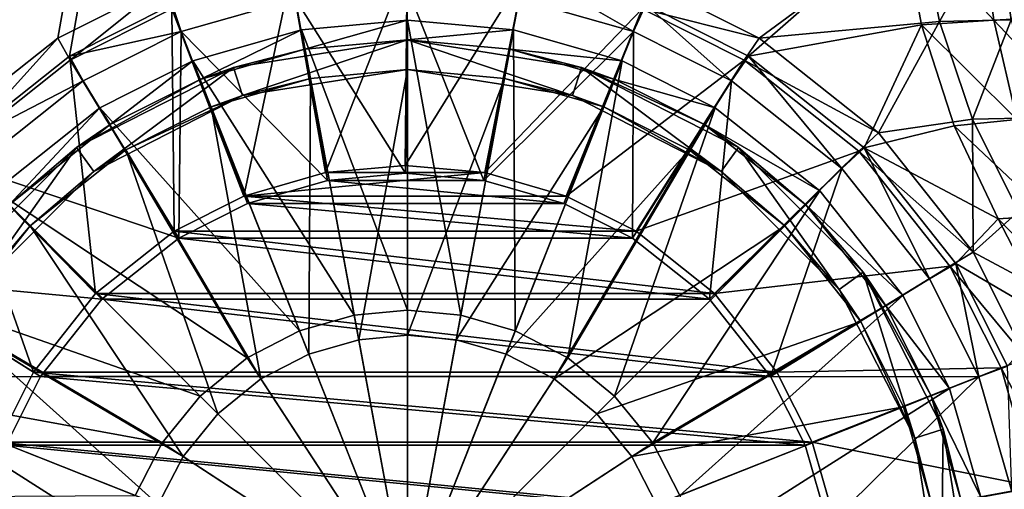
# Model space of a CAD drawing. Header units: metres. Extents: x 0 to 808, y -804 to 0.
# Tile 73 of 106: x 631 to 730, y -390 to -343. Entities that reach past the tile are written whole.
import ezdxf

# ---------------------------------------------------------------- set-up
doc = ezdxf.new("R2010")
doc.units = ezdxf.units.M

msp = doc.modelspace()

# ---------------------------------------------------------------- linework, layer by layer
at = {"layer": 'top0123418'}
for points in [[(670.040283, -343.016205, 106.452507), (659.304138, -344.001251, 106.452507), (670.040283, -372.364014, 110.948647)], [(659.304138, -344.001251, 103.389137), (670.040283, -343.016205, 103.389137), (659.66803, -345.967804, 103.797256)], [(659.304138, -344.001251, 106.452507), (670.040283, -343.016205, 103.389137), (659.304138, -344.001251, 103.389137)], [(659.304138, -344.001251, 106.452507), (670.040283, -343.016205, 106.452507), (670.040283, -343.016205, 103.389137)], [(670.040283, -343.016205, 103.389137), (670.040283, -345.016144, 103.797256), (659.66803, -345.967804, 103.797256)], [(680.776428, -344.001251, 106.452507), (670.040283, -343.016205, 106.452507), (675.435852, -372.859039, 110.948647)], [(670.040283, -343.016205, 106.452507), (670.040283, -372.364014, 110.948647), (675.435852, -372.859039, 110.948647)], [(670.040283, -345.016144, 103.797256), (670.040283, -343.016205, 103.389137), (680.776428, -344.001251, 103.389137)], [(680.776428, -344.001251, 103.389137), (670.040283, -343.016205, 106.452507), (680.776428, -344.001251, 106.452507)], [(680.776428, -344.001251, 103.389137), (670.040283, -343.016205, 103.389137), (670.040283, -343.016205, 106.452507)], [(659.304138, -344.001251, 106.452507), (648.323181, -347.158478, 106.452507), (664.644653, -372.859039, 110.948647)], [(648.323181, -347.158478, 103.389137), (659.304138, -344.001251, 103.389137), (649.059326, -349.018036, 103.797256)], [(648.323181, -347.158478, 106.452507), (659.304138, -344.001251, 106.452507), (648.323181, -347.158478, 103.389137)], [(648.323181, -347.158478, 103.389137), (659.304138, -344.001251, 106.452507), (659.304138, -344.001251, 103.389137)], [(659.304138, -344.001251, 103.389137), (659.66803, -345.967804, 103.797256), (649.059326, -349.018036, 103.797256)], [(659.304138, -344.001251, 106.452507), (664.644653, -372.859039, 110.948647), (670.040283, -372.364014, 110.948647)], [(680.412476, -345.967804, 103.797256), (670.040283, -345.016144, 103.797256), (680.776428, -344.001251, 103.389137)], [(680.776428, -344.001251, 106.452507), (675.435852, -372.859039, 110.948647), (680.955078, -374.445953, 110.948647)], [(680.412476, -345.967804, 103.797256), (680.776428, -344.001251, 103.389137), (691.757385, -347.158478, 103.389137)], [(691.757385, -347.158478, 106.452507), (680.776428, -344.001251, 106.452507), (680.955078, -374.445953, 110.948647)], [(691.757385, -347.158478, 103.389137), (680.776428, -344.001251, 103.389137), (691.757385, -347.158478, 106.452507)], [(691.757385, -347.158478, 106.452507), (680.776428, -344.001251, 103.389137), (680.776428, -344.001251, 106.452507)], [(652.42627, -347.805908, 96.509148), (659.66803, -345.967804, 103.797256), (670.040283, -345.016144, 96.509148)], [(652.42627, -347.805908, 96.509148), (670.040283, -345.016144, 96.509148), (653.353333, -350.659088, 96.509148)], [(670.040283, -345.016144, 96.509148), (670.040283, -348.016144, 96.509148), (653.353333, -350.659088, 96.509148)], [(659.66803, -345.967804, 103.797256), (670.040283, -345.016144, 103.797256), (670.040283, -345.016144, 96.509148)], [(687.654236, -347.805908, 96.509148), (670.040283, -345.016144, 96.509148), (680.412476, -345.967804, 103.797256)], [(670.040283, -345.016144, 96.509148), (670.040283, -345.016144, 103.797256), (680.412476, -345.967804, 103.797256)], [(687.654236, -347.805908, 96.509148), (686.727173, -350.659088, 96.509148), (670.040283, -345.016144, 96.509148)], [(686.727173, -350.659088, 96.509148), (670.040283, -348.016144, 96.509148), (670.040283, -345.016144, 96.509148)], [(649.059326, -349.018036, 103.797256), (659.66803, -345.967804, 103.797256), (652.42627, -347.805908, 96.509148)], [(691.021179, -349.018036, 103.797256), (680.412476, -345.967804, 103.797256), (691.757385, -347.158478, 103.389137)], [(687.654236, -347.805908, 96.509148), (680.412476, -345.967804, 103.797256), (691.021179, -349.018036, 103.797256)], [(648.323181, -347.158478, 106.452507), (638.911987, -351.896027, 106.452499), (659.125488, -374.445953, 110.948647)], [(638.911987, -351.896027, 103.389137), (648.323181, -347.158478, 103.389137), (639.966309, -353.59552, 103.797249)], [(638.911987, -351.896027, 106.452499), (648.323181, -347.158478, 106.452507), (638.911987, -351.896027, 103.389137)], [(638.911987, -351.896027, 103.389137), (648.323181, -347.158478, 106.452507), (648.323181, -347.158478, 103.389137)], [(648.323181, -347.158478, 103.389137), (649.059326, -349.018036, 103.797256), (639.966309, -353.59552, 103.797249)], [(648.323181, -347.158478, 106.452507), (659.125488, -374.445953, 110.948647), (664.644653, -372.859039, 110.948647)], [(691.757385, -347.158478, 106.452507), (680.955078, -374.445953, 110.948647), (686.266174, -377.197449, 110.948647)], [(701.168518, -351.896027, 106.452507), (691.757385, -347.158478, 106.452507), (686.266174, -377.197449, 110.948647)], [(691.021179, -349.018036, 103.797256), (691.757385, -347.158478, 103.389137), (701.168518, -351.896027, 103.389137)], [(701.168518, -351.896027, 103.389137), (691.757385, -347.158478, 103.389137), (701.168518, -351.896027, 106.452507)], [(701.168518, -351.896027, 106.452507), (691.757385, -347.158478, 103.389137), (691.757385, -347.158478, 106.452507)], [(636.536499, -355.902161, 96.509148), (649.059326, -349.018036, 103.797256), (652.42627, -347.805908, 96.509148)], [(636.536499, -355.902161, 96.509148), (652.42627, -347.805908, 96.509148), (638.299866, -358.329224, 96.509148)], [(638.299866, -358.329224, 96.509148), (652.42627, -347.805908, 96.509148), (653.353333, -350.659088, 96.509148)], [(653.353333, -350.659088, 96.509148), (670.040283, -348.016144, 96.509148), (660.213928, -348.917694, 104.382042)], [(660.213928, -348.917694, 104.382042), (670.040283, -348.016144, 104.382042), (665.105652, -375.350128, 108.182106)], [(670.040283, -348.016144, 96.509148), (670.040283, -348.016144, 104.382042), (660.213928, -348.917694, 104.382042)], [(670.040283, -348.016144, 104.382042), (670.040283, -374.897369, 108.182106), (665.105652, -375.350128, 108.182106)], [(670.040283, -348.016144, 104.382042), (679.866577, -348.917694, 104.382042), (670.040283, -374.897369, 108.182106)], [(686.727173, -350.659088, 96.509148), (679.866577, -348.917694, 104.382042), (670.040283, -348.016144, 96.509148)], [(679.866577, -348.917694, 104.382042), (670.040283, -348.016144, 104.382042), (670.040283, -348.016144, 96.509148)], [(701.780701, -358.329224, 96.509148), (686.727173, -350.659088, 96.509148), (687.654236, -347.805908, 96.509148)], [(703.544006, -355.902161, 96.509148), (687.654236, -347.805908, 96.509148), (700.114258, -353.59552, 103.797256)], [(700.114258, -353.59552, 103.797256), (687.654236, -347.805908, 96.509148), (691.021179, -349.018036, 103.797256)], [(703.544006, -355.902161, 96.509148), (701.780701, -358.329224, 96.509148), (687.654236, -347.805908, 96.509148)], [(636.536499, -355.902161, 96.509148), (639.966309, -353.59552, 103.797249), (649.059326, -349.018036, 103.797256)], [(650.163574, -351.807404, 104.382034), (660.213928, -348.917694, 104.382042), (660.057983, -376.801422, 108.182106)], [(653.353333, -350.659088, 96.509148), (660.213928, -348.917694, 104.382042), (650.163574, -351.807404, 104.382034)], [(660.213928, -348.917694, 104.382042), (665.105652, -375.350128, 108.182106), (660.057983, -376.801422, 108.182106)], [(679.866577, -348.917694, 104.382042), (674.974854, -375.350128, 108.182106), (670.040283, -374.897369, 108.182106)], [(679.866577, -348.917694, 104.382042), (689.916931, -351.807404, 104.382042), (674.974854, -375.350128, 108.182106)], [(689.916931, -351.807404, 104.382042), (679.866577, -348.917694, 104.382042), (686.727173, -350.659088, 96.509148)], [(700.114258, -353.59552, 103.797256), (691.021179, -349.018036, 103.797256), (701.168518, -351.896027, 103.389137)], [(638.299866, -358.329224, 96.509148), (653.353333, -350.659088, 96.509148), (641.547729, -356.144836, 104.382034)], [(641.547729, -356.144836, 104.382034), (653.353333, -350.659088, 96.509148), (650.163574, -351.807404, 104.382034)], [(701.780701, -358.329224, 96.509148), (689.916931, -351.807404, 104.382042), (686.727173, -350.659088, 96.509148)], [(638.911987, -351.896027, 106.452499), (628.320984, -360.296875, 106.452499), (653.814331, -377.197449, 110.948647)], [(628.320984, -360.296875, 103.389137), (638.911987, -351.896027, 103.389137), (629.735168, -361.71106, 103.797249)], [(628.320984, -360.296875, 106.452499), (638.911987, -351.896027, 106.452499), (628.320984, -360.296875, 103.389137)], [(628.320984, -360.296875, 103.389137), (638.911987, -351.896027, 106.452499), (638.911987, -351.896027, 103.389137)], [(638.911987, -351.896027, 103.389137), (639.966309, -353.59552, 103.797249), (629.735168, -361.71106, 103.797249)], [(638.911987, -351.896027, 106.452499), (653.814331, -377.197449, 110.948647), (659.125488, -374.445953, 110.948647)], [(641.547729, -356.144836, 104.382034), (650.163574, -351.807404, 104.382034), (655.200623, -379.317871, 108.182106)], [(650.163574, -351.807404, 104.382034), (660.057983, -376.801422, 108.182106), (655.200623, -379.317871, 108.182106)], [(689.916931, -351.807404, 104.382042), (680.022522, -376.801422, 108.182106), (674.974854, -375.350128, 108.182106)], [(689.916931, -351.807404, 104.382042), (698.532776, -356.144836, 104.382042), (680.022522, -376.801422, 108.182106)], [(701.168518, -351.896027, 106.452507), (686.266174, -377.197449, 110.948647), (691.007507, -381.04892, 110.948647)], [(701.780701, -358.329224, 96.509148), (698.532776, -356.144836, 104.382042), (689.916931, -351.807404, 104.382042)], [(711.759521, -360.296875, 106.452507), (701.168518, -351.896027, 106.452507), (691.007507, -381.04892, 110.948647)], [(700.114258, -353.59552, 103.797256), (701.168518, -351.896027, 103.389137), (711.759521, -360.296875, 103.389137)], [(711.759521, -360.296875, 103.389137), (701.168518, -351.896027, 103.389137), (711.759521, -360.296875, 106.452507)], [(711.759521, -360.296875, 106.452507), (701.168518, -351.896027, 103.389137), (701.168518, -351.896027, 106.452507)], [(629.735168, -361.71106, 103.797249), (639.966309, -353.59552, 103.797249), (636.536499, -355.902161, 96.509148)], [(710.345337, -361.71106, 103.797256), (700.114258, -353.59552, 103.797256), (711.759521, -360.296875, 103.389137)], [(710.345337, -361.71106, 103.797256), (703.544006, -355.902161, 96.509148), (700.114258, -353.59552, 103.797256)], [(623.92627, -368.51239, 96.509148), (629.735168, -361.71106, 103.797249), (636.536499, -355.902161, 96.509148)], [(623.92627, -368.51239, 96.509148), (636.536499, -355.902161, 96.509148), (626.353333, -370.275726, 96.509148)], [(626.353333, -370.275726, 96.509148), (636.536499, -355.902161, 96.509148), (638.299866, -358.329224, 96.509148)], [(631.856506, -363.832367, 104.382034), (641.547729, -356.144836, 104.382034), (650.86438, -382.840271, 108.182106)], [(631.856506, -363.832367, 104.382034), (638.299866, -358.329224, 96.509148), (641.547729, -356.144836, 104.382034)], [(641.547729, -356.144836, 104.382034), (655.200623, -379.317871, 108.182106), (650.86438, -382.840271, 108.182106)], [(698.532776, -356.144836, 104.382042), (684.879944, -379.317871, 108.182106), (680.022522, -376.801422, 108.182106)], [(698.532776, -356.144836, 104.382042), (708.22406, -363.832367, 104.382042), (684.879944, -379.317871, 108.182106)], [(708.22406, -363.832367, 104.382042), (698.532776, -356.144836, 104.382042), (701.780701, -358.329224, 96.509148)], [(713.727173, -370.275726, 96.509148), (701.780701, -358.329224, 96.509148), (703.544006, -355.902161, 96.509148)], [(716.154236, -368.51239, 96.509148), (703.544006, -355.902161, 96.509148), (710.345337, -361.71106, 103.797256)], [(716.154236, -368.51239, 96.509148), (713.727173, -370.275726, 96.509148), (703.544006, -355.902161, 96.509148)], [(626.353333, -370.275726, 96.509148), (638.299866, -358.329224, 96.509148), (631.856506, -363.832367, 104.382034)], [(713.727173, -370.275726, 96.509148), (708.22406, -363.832367, 104.382042), (701.780701, -358.329224, 96.509148)], [(628.320984, -360.296875, 106.452499), (619.920166, -370.887878, 106.452499), (649.073059, -381.04892, 110.948647)], [(628.320984, -360.296875, 106.452499), (649.073059, -381.04892, 110.948647), (653.814331, -377.197449, 110.948647)], [(711.759521, -360.296875, 106.452507), (691.007507, -381.04892, 110.948647), (694.858948, -385.790222, 110.948647)], [(720.1604, -370.887878, 106.452507), (711.759521, -360.296875, 106.452507), (694.858948, -385.790222, 110.948647)], [(710.345337, -361.71106, 103.797256), (711.759521, -360.296875, 103.389137), (720.1604, -370.887878, 103.389137)], [(720.1604, -370.887878, 103.389137), (711.759521, -360.296875, 103.389137), (720.1604, -370.887878, 106.452507)], [(720.1604, -370.887878, 106.452507), (711.759521, -360.296875, 103.389137), (711.759521, -360.296875, 106.452507)], [(718.460876, -371.942169, 103.797256), (710.345337, -361.71106, 103.797256), (720.1604, -370.887878, 103.389137)], [(718.460876, -371.942169, 103.797256), (716.154236, -368.51239, 96.509148), (710.345337, -361.71106, 103.797256)], [(624.168945, -373.523621, 104.382034), (631.856506, -363.832367, 104.382034), (647.34198, -387.176483, 108.182106)], [(624.168945, -373.523621, 104.382034), (626.353333, -370.275726, 96.509148), (631.856506, -363.832367, 104.382034)], [(631.856506, -363.832367, 104.382034), (650.86438, -382.840271, 108.182106), (647.34198, -387.176483, 108.182106)], [(708.22406, -363.832367, 104.382042), (689.216125, -382.840271, 108.182106), (684.879944, -379.317871, 108.182106)], [(708.22406, -363.832367, 104.382042), (715.91156, -373.523621, 104.382042), (689.216125, -382.840271, 108.182106)], [(715.91156, -373.523621, 104.382042), (708.22406, -363.832367, 104.382042), (713.727173, -370.275726, 96.509148)], [(721.397339, -385.329224, 96.509148), (713.727173, -370.275726, 96.509148), (716.154236, -368.51239, 96.509148)], [(724.250488, -384.402161, 96.509148), (716.154236, -368.51239, 96.509148), (723.038391, -381.035217, 103.797256)], [(716.154236, -368.51239, 96.509148), (718.460876, -371.942169, 103.797256), (723.038391, -381.035217, 103.797256)], [(724.250488, -384.402161, 96.509148), (721.397339, -385.329224, 96.509148), (716.154236, -368.51239, 96.509148)], [(721.397339, -385.329224, 96.509148), (715.91156, -373.523621, 104.382042), (713.727173, -370.275726, 96.509148)], [(619.920166, -370.887878, 106.452499), (615.182617, -380.299042, 106.452499), (645.221558, -385.790222, 110.948647)], [(619.920166, -370.887878, 106.452499), (645.221558, -385.790222, 110.948647), (649.073059, -381.04892, 110.948647)], [(720.1604, -370.887878, 106.452507), (694.858948, -385.790222, 110.948647), (697.610474, -391.101349, 110.948647)], [(724.897888, -380.299042, 106.452507), (720.1604, -370.887878, 106.452507), (697.610474, -391.101349, 110.948647)], [(718.460876, -371.942169, 103.797256), (720.1604, -370.887878, 103.389137), (724.897888, -380.299042, 103.389137)], [(724.897888, -380.299042, 103.389137), (720.1604, -370.887878, 103.389137), (724.897888, -380.299042, 106.452507)], [(724.897888, -380.299042, 106.452507), (720.1604, -370.887878, 103.389137), (720.1604, -370.887878, 106.452507)], [(670.040283, -372.364014, 110.948647), (664.644653, -372.859039, 110.948647), (670.040283, -402.016144, 112.452507)], [(675.435852, -372.859039, 110.948647), (670.040283, -372.364014, 110.948647), (670.040283, -402.016144, 112.452507)], [(723.038391, -381.035217, 103.797256), (718.460876, -371.942169, 103.797256), (724.897888, -380.299042, 103.389137)], [(619.831543, -382.139465, 104.382034), (624.168945, -373.523621, 104.382034), (644.825562, -392.033875, 108.182106)], [(624.168945, -373.523621, 104.382034), (647.34198, -387.176483, 108.182106), (644.825562, -392.033875, 108.182106)], [(664.644653, -372.859039, 110.948647), (659.125488, -374.445953, 110.948647), (670.040283, -402.016144, 112.452507)], [(680.955078, -374.445953, 110.948647), (675.435852, -372.859039, 110.948647), (670.040283, -402.016144, 112.452507)], [(715.91156, -373.523621, 104.382042), (692.738525, -387.176483, 108.182106), (689.216125, -382.840271, 108.182106)], [(715.91156, -373.523621, 104.382042), (720.249023, -382.139465, 104.382042), (692.738525, -387.176483, 108.182106)], [(721.397339, -385.329224, 96.509148), (720.249023, -382.139465, 104.382042), (715.91156, -373.523621, 104.382042)], [(659.125488, -374.445953, 110.948647), (653.814331, -377.197449, 110.948647), (670.040283, -402.016144, 112.452507)], [(686.266174, -377.197449, 110.948647), (680.955078, -374.445953, 110.948647), (670.040283, -402.016144, 112.452507)], [(660.057983, -376.801422, 108.182106), (665.105652, -375.350128, 108.182106), (670.040283, -402.016144, 109.452507)], [(665.105652, -375.350128, 108.182106), (670.040283, -374.897369, 108.182106), (670.040283, -402.016144, 109.452507)], [(670.040283, -374.897369, 108.182106), (674.974854, -375.350128, 108.182106), (670.040283, -402.016144, 109.452507)], [(674.974854, -375.350128, 108.182106), (680.022522, -376.801422, 108.182106), (670.040283, -402.016144, 109.452507)], [(653.814331, -377.197449, 110.948647), (649.073059, -381.04892, 110.948647), (670.040283, -402.016144, 112.452507)], [(655.200623, -379.317871, 108.182106), (660.057983, -376.801422, 108.182106), (670.040283, -402.016144, 109.452507)], [(680.022522, -376.801422, 108.182106), (684.879944, -379.317871, 108.182106), (670.040283, -402.016144, 109.452507)], [(691.007507, -381.04892, 110.948647), (686.266174, -377.197449, 110.948647), (670.040283, -402.016144, 112.452507)], [(650.86438, -382.840271, 108.182106), (655.200623, -379.317871, 108.182106), (670.040283, -402.016144, 109.452507)], [(684.879944, -379.317871, 108.182106), (689.216125, -382.840271, 108.182106), (670.040283, -402.016144, 109.452507)], [(615.182617, -380.299042, 106.452499), (612.025391, -391.279999, 106.452499), (642.470093, -391.101349, 110.948647)], [(615.182617, -380.299042, 106.452499), (642.470093, -391.101349, 110.948647), (645.221558, -385.790222, 110.948647)], [(724.897888, -380.299042, 106.452507), (697.610474, -391.101349, 110.948647), (699.197388, -396.620544, 110.948647)], [(728.055176, -391.279999, 106.452507), (724.897888, -380.299042, 106.452507), (699.197388, -396.620544, 110.948647)], [(723.038391, -381.035217, 103.797256), (724.897888, -380.299042, 103.389137), (728.055176, -391.279999, 103.389137)], [(728.055176, -391.279999, 103.389137), (724.897888, -380.299042, 103.389137), (728.055176, -391.279999, 106.452507)], [(728.055176, -391.279999, 106.452507), (724.897888, -380.299042, 103.389137), (724.897888, -380.299042, 106.452507)], [(649.073059, -381.04892, 110.948647), (645.221558, -385.790222, 110.948647), (670.040283, -402.016144, 112.452507)], [(694.858948, -385.790222, 110.948647), (691.007507, -381.04892, 110.948647), (670.040283, -402.016144, 112.452507)], [(726.088623, -391.643921, 103.797256), (723.038391, -381.035217, 103.797256), (728.055176, -391.279999, 103.389137)], [(724.250488, -384.402161, 96.509148), (723.038391, -381.035217, 103.797256), (726.088623, -391.643921, 103.797256)], [(616.941833, -392.189819, 104.382034), (619.831543, -382.139465, 104.382034), (643.374268, -397.081512, 108.182106)], [(619.831543, -382.139465, 104.382034), (644.825562, -392.033875, 108.182106), (643.374268, -397.081512, 108.182106)], [(720.249023, -382.139465, 104.382042), (695.255005, -392.033875, 108.182106), (692.738525, -387.176483, 108.182106)], [(720.249023, -382.139465, 104.382042), (723.138672, -392.189819, 104.382042), (695.255005, -392.033875, 108.182106)], [(723.138672, -392.189819, 104.382042), (720.249023, -382.139465, 104.382042), (721.397339, -385.329224, 96.509148)], [(647.34198, -387.176483, 108.182106), (650.86438, -382.840271, 108.182106), (670.040283, -402.016144, 109.452507)], [(689.216125, -382.840271, 108.182106), (692.738525, -387.176483, 108.182106), (670.040283, -402.016144, 109.452507)], [(724.040283, -402.016144, 96.509148), (721.397339, -385.329224, 96.509148), (724.250488, -384.402161, 96.509148)], [(727.040283, -402.016144, 96.509148), (724.040283, -402.016144, 96.509148), (724.250488, -384.402161, 96.509148)], [(727.040283, -402.016144, 96.509148), (724.250488, -384.402161, 96.509148), (726.088623, -391.643921, 103.797256)], [(724.040283, -402.016144, 96.509148), (723.138672, -392.189819, 104.382042), (721.397339, -385.329224, 96.509148)], [(645.221558, -385.790222, 110.948647), (642.470093, -391.101349, 110.948647), (670.040283, -402.016144, 112.452507)], [(697.610474, -391.101349, 110.948647), (694.858948, -385.790222, 110.948647), (670.040283, -402.016144, 112.452507)], [(644.825562, -392.033875, 108.182106), (647.34198, -387.176483, 108.182106), (670.040283, -402.016144, 109.452507)], [(692.738525, -387.176483, 108.182106), (695.255005, -392.033875, 108.182106), (670.040283, -402.016144, 109.452507)]]:
    msp.add_3dface(points, dxfattribs=at)
at = {"layer": 'top0123458'}
for points in [[(680.857727, -82.481476, 105.138191), (622.559387, -354.430237, 106.155792), (120.582596, -76.835205, 114.917824)], [(118.575211, -78.546761, 117.953323), (624.124634, -355.943359, 109.128922), (682.522278, -84.230042, 108.109589)], [(634.641602, -344.845734, 105.944893), (622.559387, -354.430237, 106.155792), (680.857727, -82.481476, 105.138191)], [(645.370789, -339.444305, 105.757614), (634.641602, -344.845734, 105.944893), (680.857727, -82.481476, 105.138191)], [(624.124634, -355.943359, 109.128922), (635.821777, -346.664154, 108.924751), (682.522278, -84.230042, 108.109589)], [(682.522278, -84.230042, 108.109589), (635.821777, -346.664154, 108.924751), (646.210693, -341.43396, 108.743408)], [(728.036072, -332.796265, 121.56823), (720.089233, -333.059021, 107.453857), (729.395264, -343.030823, 121.466187)], [(723.873535, -343.148102, 104.387344), (721.830017, -332.905457, 104.423012), (729.661865, -332.799011, 118.332138)], [(731.149902, -342.990112, 118.306168), (723.873535, -343.148102, 104.387344), (729.661865, -332.799011, 118.332138)], [(728.036072, -332.796265, 121.56823), (729.395264, -343.030823, 121.466187), (736.95105, -342.632233, 135.625443)], [(729.661865, -332.799011, 118.332138), (737.544922, -332.665222, 132.241364), (731.149902, -342.990112, 118.306168)], [(704.55896, -346.664154, 107.724937), (720.089233, -333.059021, 107.453857), (694.170044, -341.43396, 107.906281)], [(694.905212, -339.444305, 104.89299), (721.830017, -332.905457, 104.423012), (705.63446, -344.845734, 104.705711)], [(722.065918, -343.494415, 107.41935), (720.089233, -333.059021, 107.453857), (704.55896, -346.664154, 107.724937)], [(721.830017, -332.905457, 104.423012), (723.873535, -343.148102, 104.387344), (705.63446, -344.845734, 104.705711)], [(720.089233, -333.059021, 107.453857), (722.065918, -343.494415, 107.41935), (729.395264, -343.030823, 121.466187)], [(661.739441, -358.455383, 86.072227), (658.239197, -338.42923, 97.893578), (670.0047, -337.349579, 97.68821)], [(669.7995, -357.715759, 85.931534), (661.739441, -358.455383, 86.072227), (670.0047, -337.349579, 97.68821)], [(669.7995, -357.715759, 85.931534), (670.0047, -337.349579, 97.68821), (681.770203, -338.42923, 97.482841)], [(653.495605, -360.826019, 86.216118), (646.205444, -341.889709, 98.10363), (658.239197, -338.42923, 97.893578)], [(661.739441, -358.455383, 86.072227), (653.495605, -360.826019, 86.216118), (658.239197, -338.42923, 97.893578)], [(677.859558, -358.455383, 85.790848), (669.7995, -357.715759, 85.931534), (681.770203, -338.42923, 97.482841)], [(677.859558, -358.455383, 85.790848), (681.770203, -338.42923, 97.482841), (693.803955, -341.889709, 97.272797)], [(682.045044, -337.947235, 108.11792), (681.35614, -340.859344, 99.527626), (692.929993, -344.187592, 99.325607)], [(694.170044, -341.43396, 107.906281), (682.045044, -337.947235, 108.11792), (692.929993, -344.187592, 99.325607)], [(635.89447, -347.080688, 98.283607), (634.641602, -344.845734, 105.944893), (645.370789, -339.444305, 105.757614)], [(646.205444, -341.889709, 98.10363), (635.89447, -347.080688, 98.283607), (645.370789, -339.444305, 105.757614)], [(693.803955, -341.889709, 97.272797), (694.905212, -339.444305, 104.89299), (705.63446, -344.845734, 104.705711)], [(670.040283, -339.820953, 99.725151), (658.724426, -340.859344, 99.922668), (669.851868, -358.519592, 88.931076)], [(677.765686, -359.245819, 88.792946), (670.040283, -339.820953, 99.725151), (669.851868, -358.519592, 88.931076)], [(681.35614, -340.859344, 99.527626), (670.040283, -339.820953, 99.725151), (677.765686, -359.245819, 88.792946)], [(646.210693, -341.43396, 108.743408), (635.821777, -346.664154, 108.924751), (647.150574, -344.187592, 100.124687)], [(646.210693, -341.43396, 108.743408), (647.150574, -344.187592, 100.124687), (658.724426, -340.859344, 99.922668)], [(658.724426, -340.859344, 99.922668), (647.150574, -344.187592, 100.124687), (661.938049, -359.245819, 89.069214)], [(669.851868, -358.519592, 88.931076), (658.724426, -340.859344, 99.922668), (661.938049, -359.245819, 89.069214)], [(692.929993, -344.187592, 99.325607), (681.35614, -340.859344, 99.527626), (677.765686, -359.245819, 88.792946)], [(694.170044, -341.43396, 107.906281), (692.929993, -344.187592, 99.325607), (702.8479, -349.180817, 99.152489)], [(704.55896, -346.664154, 107.724937), (694.170044, -341.43396, 107.906281), (702.8479, -349.180817, 99.152489)], [(646.423706, -364.387299, 86.339561), (635.89447, -347.080688, 98.283607), (646.205444, -341.889709, 98.10363)], [(653.495605, -360.826019, 86.216118), (646.423706, -364.387299, 86.339561), (646.205444, -341.889709, 98.10363)], [(686.103394, -360.826019, 85.64695), (677.859558, -358.455383, 85.790848), (693.803955, -341.889709, 97.272797)], [(686.103394, -360.826019, 85.64695), (693.803955, -341.889709, 97.272797), (704.114929, -347.080688, 97.092819)], [(704.114929, -347.080688, 97.092819), (693.803955, -341.889709, 97.272797), (705.63446, -344.845734, 104.705711)], [(736.95105, -342.632233, 135.625443), (729.395264, -343.030823, 121.466187), (738.423767, -352.561676, 135.471313)], [(716.256104, -355.943359, 107.52076), (722.065918, -343.494415, 107.41935), (704.55896, -346.664154, 107.724937)], [(705.63446, -344.845734, 104.705711), (723.873535, -343.148102, 104.387344), (717.716675, -354.430237, 104.494812)], [(716.256104, -355.943359, 107.52076), (725.378967, -353.709045, 107.361526), (722.065918, -343.494415, 107.41935)], [(723.873535, -343.148102, 104.387344), (727.240356, -353.034973, 104.328575), (717.716675, -354.430237, 104.494812)], [(729.395264, -343.030823, 121.466187), (722.065918, -343.494415, 107.41935), (731.701721, -353.069397, 121.281761)], [(731.701721, -353.069397, 121.281761), (722.065918, -343.494415, 107.41935), (725.378967, -353.709045, 107.361526)], [(727.240356, -353.034973, 104.328575), (723.873535, -343.148102, 104.387344), (731.149902, -342.990112, 118.306168)], [(733.656799, -352.899017, 118.262405), (727.240356, -353.034973, 104.328575), (731.149902, -342.990112, 118.306168)], [(738.423767, -352.561676, 135.471313), (729.395264, -343.030823, 121.466187), (731.701721, -353.069397, 121.281761)], [(635.821777, -346.664154, 108.924751), (637.232666, -349.180817, 100.297806), (647.150574, -344.187592, 100.124687)], [(647.150574, -344.187592, 100.124687), (637.232666, -349.180817, 100.297806), (646.899719, -365.070374, 89.331711)], [(647.150574, -344.187592, 100.124687), (646.899719, -365.070374, 89.331711), (653.843811, -361.573425, 89.210503)], [(661.938049, -359.245819, 89.069214), (647.150574, -344.187592, 100.124687), (653.843811, -361.573425, 89.210503)], [(692.929993, -344.187592, 99.325607), (677.765686, -359.245819, 88.792946), (685.859924, -361.573425, 88.651657)], [(692.803955, -365.070374, 88.530449), (692.929993, -344.187592, 99.325607), (685.859924, -361.573425, 88.651657)], [(702.8479, -349.180817, 99.152489), (692.929993, -344.187592, 99.325607), (692.803955, -365.070374, 88.530449)], [(624.285522, -356.289978, 98.486244), (622.559387, -354.430237, 106.155792), (634.641602, -344.845734, 105.944893)], [(635.89447, -347.080688, 98.283607), (624.285522, -356.289978, 98.486244), (634.641602, -344.845734, 105.944893)], [(704.114929, -347.080688, 97.092819), (705.63446, -344.845734, 104.705711), (717.716675, -354.430237, 104.494812)], [(635.821777, -346.664154, 108.924751), (624.124634, -355.943359, 109.128922), (637.232666, -349.180817, 100.297806)], [(704.55896, -346.664154, 107.724937), (702.8479, -349.180817, 99.152489), (714.012207, -358.037506, 98.957619)], [(716.256104, -355.943359, 107.52076), (704.55896, -346.664154, 107.724937), (714.012207, -358.037506, 98.957619)], [(638.479187, -370.69104, 86.478233), (624.285522, -356.289978, 98.486244), (635.89447, -347.080688, 98.283607)], [(646.423706, -364.387299, 86.339561), (638.479187, -370.69104, 86.478233), (635.89447, -347.080688, 98.283607)], [(693.175293, -364.387299, 85.523506), (686.103394, -360.826019, 85.64695), (704.114929, -347.080688, 97.092819)], [(693.175293, -364.387299, 85.523506), (704.114929, -347.080688, 97.092819), (715.723938, -356.289978, 96.890182)], [(715.723938, -356.289978, 96.890182), (704.114929, -347.080688, 97.092819), (717.716675, -354.430237, 104.494812)], [(624.124634, -355.943359, 109.128922), (626.068359, -358.037506, 100.492683), (637.232666, -349.180817, 100.297806)], [(637.232666, -349.180817, 100.297806), (626.068359, -358.037506, 100.492683), (646.899719, -365.070374, 89.331711)], [(700.603882, -371.25943, 88.394302), (702.8479, -349.180817, 99.152489), (692.803955, -365.070374, 88.530449)], [(714.012207, -358.037506, 98.957619), (702.8479, -349.180817, 99.152489), (700.603882, -371.25943, 88.394302)], [(729.805176, -363.121643, 107.284264), (725.378967, -353.709045, 107.361526), (716.256104, -355.943359, 107.52076)], [(717.716675, -354.430237, 104.494812), (727.240356, -353.034973, 104.328575), (727.299683, -366.514282, 104.327538)], [(731.701721, -353.069397, 121.281761), (725.378967, -353.709045, 107.361526), (734.984863, -362.789215, 120.99691)], [(725.378967, -353.709045, 107.361526), (729.805176, -363.121643, 107.284264), (734.984863, -362.789215, 120.99691)], [(731.872375, -362.395905, 104.247726), (727.240356, -353.034973, 104.328575), (733.656799, -352.899017, 118.262405)], [(727.240356, -353.034973, 104.328575), (731.872375, -362.395905, 104.247726), (727.299683, -366.514282, 104.327538)], [(715.723938, -356.289978, 96.890182), (717.716675, -354.430237, 104.494812), (727.299683, -366.514282, 104.327538)], [(632.176392, -378.63678, 86.588249), (615.077637, -367.900726, 98.646965), (624.285522, -356.289978, 98.486244)], [(638.479187, -370.69104, 86.478233), (632.176392, -378.63678, 86.588249), (624.285522, -356.289978, 98.486244)], [(701.119812, -370.69104, 85.384834), (693.175293, -364.387299, 85.523506), (715.723938, -356.289978, 96.890182)], [(701.119812, -370.69104, 85.384834), (715.723938, -356.289978, 96.890182), (724.931763, -367.900726, 96.729454)], [(716.256104, -355.943359, 107.52076), (714.012207, -358.037506, 98.957619), (722.867554, -369.203522, 98.803047)], [(724.931763, -367.900726, 96.729454), (715.723938, -356.289978, 96.890182), (727.299683, -366.514282, 104.327538)], [(725.533936, -367.642334, 107.358818), (729.805176, -363.121643, 107.284264), (716.256104, -355.943359, 107.52076)], [(725.533936, -367.642334, 107.358818), (716.256104, -355.943359, 107.52076), (722.867554, -369.203522, 98.803047)], [(661.739441, -358.455383, 86.072227), (669.7995, -357.715759, 85.931534), (677.859558, -358.455383, 85.790848)], [(626.068359, -358.037506, 100.492683), (617.213013, -369.203522, 100.647255), (639.099854, -371.25943, 89.467857)], [(646.899719, -365.070374, 89.331711), (626.068359, -358.037506, 100.492683), (639.099854, -371.25943, 89.467857)], [(653.495605, -360.826019, 86.216118), (677.859558, -358.455383, 85.790848), (686.103394, -360.826019, 85.64695)], [(653.495605, -360.826019, 86.216118), (661.739441, -358.455383, 86.072227), (677.859558, -358.455383, 85.790848)], [(677.765686, -359.245819, 88.792946), (669.851868, -358.519592, 88.931076), (661.938049, -359.245819, 89.069214)], [(706.791992, -379.060516, 88.286285), (714.012207, -358.037506, 98.957619), (700.603882, -371.25943, 88.394302)], [(706.791992, -379.060516, 88.286285), (722.867554, -369.203522, 98.803047), (714.012207, -358.037506, 98.957619)], [(661.938049, -359.245819, 89.069214), (653.843811, -361.573425, 89.210503), (685.859924, -361.573425, 88.651657)], [(677.765686, -359.245819, 88.792946), (661.938049, -359.245819, 89.069214), (685.859924, -361.573425, 88.651657)], [(646.423706, -364.387299, 86.339561), (653.495605, -360.826019, 86.216118), (693.175293, -364.387299, 85.523506)], [(653.843811, -361.573425, 89.210503), (646.899719, -365.070374, 89.331711), (692.803955, -365.070374, 88.530449)], [(693.175293, -364.387299, 85.523506), (653.495605, -360.826019, 86.216118), (686.103394, -360.826019, 85.64695)], [(685.859924, -361.573425, 88.651657), (653.843811, -361.573425, 89.210503), (692.803955, -365.070374, 88.530449)], [(727.299683, -366.514282, 104.327538), (731.872375, -362.395905, 104.247726), (736.815369, -371.596954, 104.161446)], [(735.033752, -373.214691, 107.193001), (729.805176, -363.121643, 107.284264), (725.533936, -367.642334, 107.358818)], [(734.984863, -362.789215, 120.99691), (729.805176, -363.121643, 107.284264), (738.585815, -372.161438, 120.708214)], [(729.805176, -363.121643, 107.284264), (735.033752, -373.214691, 107.193001), (738.585815, -372.161438, 120.708214)], [(638.479187, -370.69104, 86.478233), (646.423706, -364.387299, 86.339561), (701.119812, -370.69104, 85.384834)], [(701.119812, -370.69104, 85.384834), (646.423706, -364.387299, 86.339561), (693.175293, -364.387299, 85.523506)], [(646.899719, -365.070374, 89.331711), (639.099854, -371.25943, 89.467857), (700.603882, -371.25943, 88.394302)], [(692.803955, -365.070374, 88.530449), (646.899719, -365.070374, 89.331711), (700.603882, -371.25943, 88.394302)], [(724.931763, -367.900726, 96.729454), (727.299683, -366.514282, 104.327538), (732.700317, -377.245148, 104.233269)], [(727.299683, -366.514282, 104.327538), (736.815369, -371.596954, 104.161446), (732.700317, -377.245148, 104.233269)], [(725.533936, -367.642334, 107.358818), (722.867554, -369.203522, 98.803047), (727.859985, -379.122925, 98.715904)], [(730.763306, -378.032806, 107.26754), (735.033752, -373.214691, 107.193001), (725.533936, -367.642334, 107.358818)], [(730.763306, -378.032806, 107.26754), (725.533936, -367.642334, 107.358818), (727.859985, -379.122925, 98.715904)], [(632.176392, -378.63678, 86.588249), (628.615662, -385.709747, 86.650406), (615.077637, -367.900726, 98.646965)], [(707.422607, -378.63678, 85.274818), (701.119812, -370.69104, 85.384834), (724.931763, -367.900726, 96.729454)], [(707.422607, -378.63678, 85.274818), (724.931763, -367.900726, 96.729454), (730.121948, -378.213257, 96.638863)], [(730.121948, -378.213257, 96.638863), (724.931763, -367.900726, 96.729454), (732.700317, -377.245148, 104.233269)], [(617.213013, -369.203522, 100.647255), (612.22052, -379.122925, 100.734398), (632.911743, -379.060516, 89.575874)], [(639.099854, -371.25943, 89.467857), (617.213013, -369.203522, 100.647255), (632.911743, -379.060516, 89.575874)], [(727.859985, -379.122925, 98.715904), (722.867554, -369.203522, 98.803047), (706.791992, -379.060516, 88.286285)], [(632.176392, -378.63678, 86.588249), (638.479187, -370.69104, 86.478233), (707.422607, -378.63678, 85.274818)], [(639.099854, -371.25943, 89.467857), (632.911743, -379.060516, 89.575874), (706.791992, -379.060516, 88.286285)], [(707.422607, -378.63678, 85.274818), (638.479187, -370.69104, 86.478233), (701.119812, -370.69104, 85.384834)], [(700.603882, -371.25943, 88.394302), (639.099854, -371.25943, 89.467857), (706.791992, -379.060516, 88.286285)], [(730.121948, -378.213257, 96.638863), (732.700317, -377.245148, 104.233269), (736.301025, -389.770264, 104.170425)], [(628.615662, -385.709747, 86.650406), (632.176392, -378.63678, 86.588249), (710.983337, -385.709747, 85.212669)], [(710.983337, -385.709747, 85.212669), (632.176392, -378.63678, 86.588249), (707.422607, -378.63678, 85.274818)], [(710.983337, -385.709747, 85.212669), (707.422607, -378.63678, 85.274818), (730.121948, -378.213257, 96.638863)], [(710.983337, -385.709747, 85.212669), (730.121948, -378.213257, 96.638863), (733.581909, -390.24884, 96.578468)], [(730.763306, -378.032806, 107.26754), (727.859985, -379.122925, 98.715904), (731.187744, -390.698547, 98.657814)], [(733.581909, -390.24884, 96.578468), (730.121948, -378.213257, 96.638863), (736.301025, -389.770264, 104.170425)], [(632.911743, -379.060516, 89.575874), (612.22052, -379.122925, 100.734398), (629.415283, -386.005646, 89.636902)], [(632.911743, -379.060516, 89.575874), (629.415283, -386.005646, 89.636902), (710.288391, -386.005646, 88.225258)], [(706.791992, -379.060516, 88.286285), (632.911743, -379.060516, 89.575874), (710.288391, -386.005646, 88.225258)], [(710.288391, -386.005646, 88.225258), (727.859985, -379.122925, 98.715904), (706.791992, -379.060516, 88.286285)], [(727.859985, -379.122925, 98.715904), (710.288391, -386.005646, 88.225258), (712.615662, -394.101135, 88.184631)], [(731.187744, -390.698547, 98.657814), (727.859985, -379.122925, 98.715904), (712.615662, -394.101135, 88.184631)], [(626.245361, -393.954865, 86.691772), (628.615662, -385.709747, 86.650406), (713.353638, -393.954865, 85.171295)], [(629.415283, -386.005646, 89.636902), (627.088013, -394.101135, 89.677521), (712.615662, -394.101135, 88.184631)], [(713.353638, -393.954865, 85.171295), (628.615662, -385.709747, 86.650406), (710.983337, -385.709747, 85.212669)], [(710.288391, -386.005646, 88.225258), (629.415283, -386.005646, 89.636902), (712.615662, -394.101135, 88.184631)], [(713.353638, -393.954865, 85.171295), (710.983337, -385.709747, 85.212669), (733.581909, -390.24884, 96.578468)], [(713.353638, -393.954865, 85.171295), (733.581909, -390.24884, 96.578468), (734.661438, -402.016144, 96.559624)]]:
    msp.add_3dface(points, dxfattribs=at)

doc.saveas('drawing.dxf')
